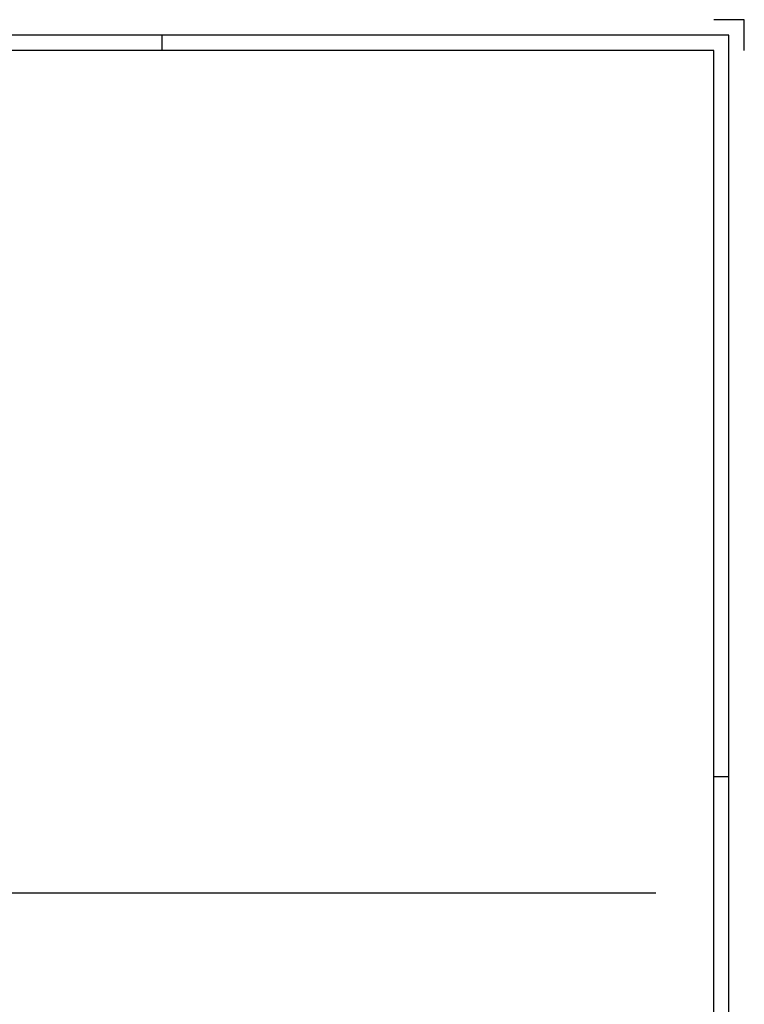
# Model space of a CAD drawing. Extents: x 0 to 1189, y 0 to 841.
# Tile 27 of 27: x 952 to 1189, y 520 to 841. Entities that reach past the tile are written whole.
import ezdxf

# ---------------------------------------------------------------- set-up
doc = ezdxf.new("R2010")
doc.units = 0
doc.header["$MEASUREMENT"] = 0
doc.layers.get('0').update_dxf_attribs({"linetype": 'CONTINUOUS'})

# ---------------------------------------------------------------- blocks, each defined once
blk = doc.blocks.new('FORA0H')
at = {"color": 4}
for p, q in [((1189, 841), (1179, 841)), ((1189, 831), (1189, 841)), ((1184, 836), (20, 836)), ((1184, 5), (1184, 836))]:
    blk.add_line(p, q, dxfattribs=at)
at = {"color": 7}
for p, q in [((999, 831), (999, 836)), ((1179, 594), (1184, 594))]:
    blk.add_line(p, q, dxfattribs=at)
at = {"color": 6}
for p, q in [((1179, 831), (25, 831)), ((1179, 10), (1179, 831))]:
    blk.add_line(p, q, dxfattribs=at)

msp = doc.modelspace()

# ---------------------------------------------------------------- linework, layer by layer
at = {"color": 8}
msp.add_line((1160.16, 555.97), (905.24, 555.97), dxfattribs=at)

# ---------------------------------------------------------------- block references
msp.add_blockref('FORA0H', (0, 0))

doc.saveas('drawing.dxf')
